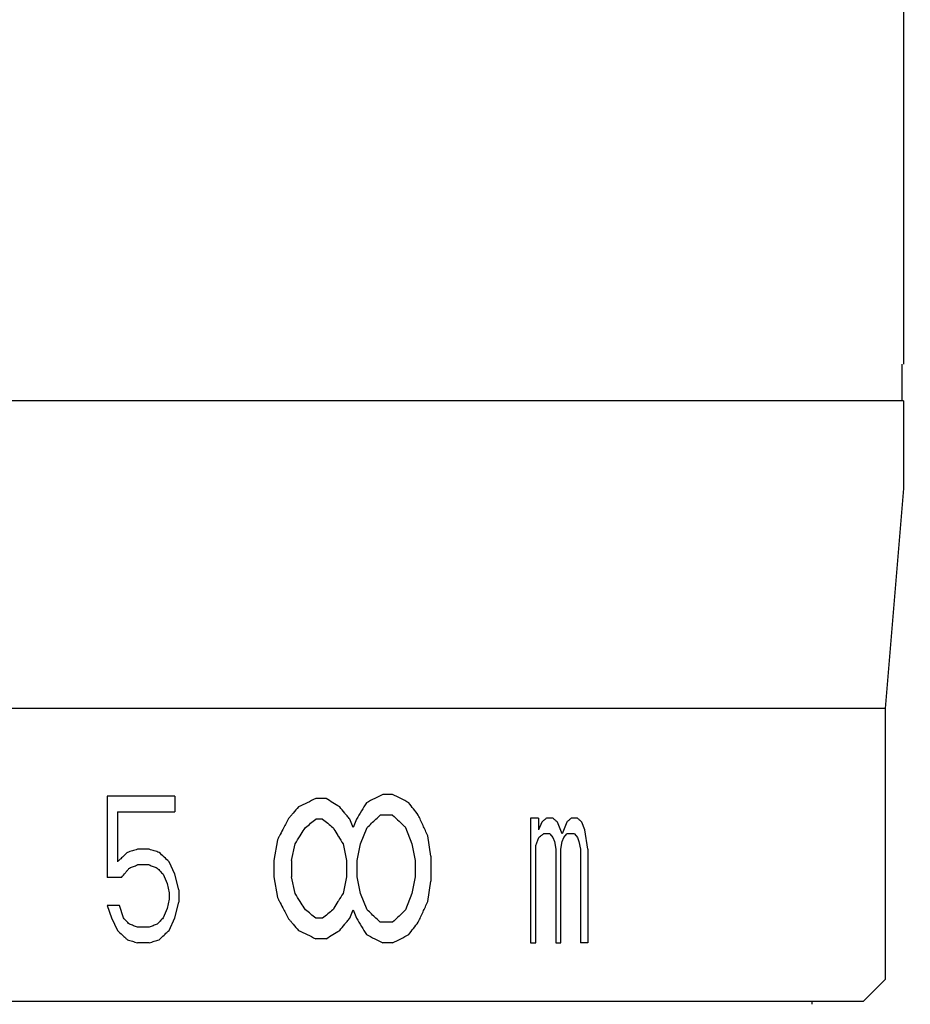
# Model space of a CAD drawing. Header units: millimetres. Extents: x 5506 to 8006, y 2083 to 4083.
# Tile 18 of 22: x 6211 to 6338, y 2976 to 3117. Entities that reach past the tile are written whole.
import ezdxf

# ---------------------------------------------------------------- set-up
doc = ezdxf.new("R2010")
doc.units = ezdxf.units.MM
doc.dimstyles.new('ISO-25', dxfattribs={"dimtxt": 2.5, "dimasz": 40, "dimexe": 30, "dimexo": 0.625, "dimtad": 1, "dimdec": 4, "dimdsep": 46, "dimlunit": 6, "dimtxsty": 'Standard', "dimcen": 2.5, "dimadec": 0, "dimazin": 0, "dimtfac": 1, "dimtdec": 4, "dimtmove": 0, "dimatfit": 3, "dimfxl": 1, "dimtolj": 1, "dimtzin": 0, "dimarcsym": 0})

# ---------------------------------------------------------------- blocks, each defined once
blk = doc.blocks.new('*D68')
at = {"color": 0, "lineweight": -2}
for p, q in [((6403.05, 3348.9), (6505.63, 3348.9)), ((6475.63, 3308.9), (6475.63, 2487.04)), ((6248.7, 2447.04), (6505.63, 2447.04))]:
    blk.add_line(p, q, dxfattribs=at)
at = {"color": 0}
for points in [[(6482.3, 3308.9), (6468.96, 3308.9), (6475.63, 3348.9)], [(6468.96, 2487.04), (6482.3, 2487.04), (6475.63, 2447.04)]]:
    blk.add_solid(points, dxfattribs=at)
at = {"layer": 'Defpoints', "color": 0}
for p in [(6402.43, 3348.9), (6248.08, 2447.04), (6475.63, 2447.04)]:
    blk.add_point(p, dxfattribs=at)
at = {"color": 0, "insert": (6450.01, 2897.97), "char_height": 2.5, "attachment_point": 5, "rotation": 90}
blk.add_mtext('\\A1;{\\H20x;85.9}', dxfattribs=at)

msp = doc.modelspace()

# ---------------------------------------------------------------- linework, layer by layer
for p, q in [((6337.329, 3138.89705), (6337.329, 3067.55127)), ((6337.119, 3067.55127), (6337.119, 3062.30127)), ((6337.329, 3062.30127), (5843.83101, 3062.30127)), ((6337.329, 3062.30127), (6337.329, 3049.70127)), ((6337.329, 3049.70127), (6334.704, 3018.20127)), ((6334.704, 3018.20127), (5846.454, 3018.20127)), ((6334.704, 3018.20127), (6334.704, 2979.35149)), ((6264.14011, 3005.86377), (6262.74141, 3005.86377)), ((6232.94022, 3005.60127), (6223.25595, 3005.60127)), ((6223.25595, 3005.60127), (6223.25595, 2993.98424)), ((6232.94022, 3005.60127), (6232.94022, 3003.36722)), ((6254.6041, 3005.27314), (6253.13161, 3005.27314)), ((6224.69984, 3003.36722), (6224.69984, 2996.21829)), ((6264.14011, 3002.91064), (6262.37008, 3002.91064)), ((6254.11447, 3002.32002), (6253.13161, 3002.32002)), ((6258.47768, 3001.13877), (6257.99774, 3002.32002)), ((6258.95639, 3002.32002), (6258.47768, 3001.13877)), ((6285.05782, 3002.47361), (6283.91221, 3002.47361)), ((6283.91221, 3002.47361), (6283.91221, 2984.60127)), ((6285.05782, 3002.47361), (6285.05782, 3000.79807)), ((6285.51282, 3001.9151), (6285.05782, 3000.79807)), ((6287.09064, 3002.47361), (6286.19183, 3002.47361)), ((6288.42477, 3000.23956), (6287.75982, 3001.9151)), ((6289.08547, 3001.9151), (6288.42477, 3000.23956)), ((6290.61049, 3002.47361), (6289.7419, 3002.47361)), ((6291.68549, 3000.79807), (6291.25693, 3001.9151)), ((6259.54491, 2998.77627), (6260.49162, 3001.13877)), ((6265.98725, 3001.13877), (6266.90314, 2998.77627)), ((6286.64217, 3000.23956), (6285.76944, 3000.23956)), ((6286.64217, 3000.23956), (6287.09064, 2999.68105)), ((6288.65677, 2999.68105), (6289.09391, 3000.23956)), ((6290.17715, 3000.23956), (6289.09391, 3000.23956)), ((6290.17715, 3000.23956), (6290.61049, 2999.68105)), ((6292.11213, 2998.00552), (6291.68549, 3000.79807)), ((6247.64168, 2999.36689), (6247.13563, 2996.41377)), ((6249.65436, 2996.41377), (6250.15463, 2998.77627)), ((6257.0342, 2998.77627), (6257.51658, 2996.41377)), ((6259.06971, 2996.41377), (6259.54491, 2998.77627)), ((6266.90314, 2998.77627), (6267.35915, 2996.41377)), ((6269.61973, 2997.00439), (6269.17022, 2999.95752)), ((6284.63791, 2998.56403), (6285.09192, 2999.68105)), ((6287.09064, 2999.68105), (6287.31417, 2999.12254)), ((6287.31417, 2999.12254), (6287.53723, 2998.00552)), ((6288.21773, 2998.00552), (6288.43749, 2999.12254)), ((6288.43749, 2999.12254), (6288.65677, 2999.68105)), ((6290.61049, 2999.68105), (6290.82645, 2999.12254)), ((6290.82645, 2999.12254), (6291.04193, 2998.00552)), ((6229.27497, 2998.00552), (6227.56747, 2998.00552)), ((6284.63791, 2984.60127), (6284.63791, 2998.56403)), ((6287.53723, 2998.00552), (6287.53723, 2984.60127)), ((6288.21773, 2984.60127), (6288.21773, 2998.00552)), ((6291.04193, 2998.00552), (6291.04193, 2984.60127)), ((6292.11213, 2998.00552), (6292.11213, 2984.60127)), ((6229.27497, 2995.77148), (6227.56747, 2995.77148)), ((6232.94022, 2994.43105), (6232.09861, 2996.21829)), ((6247.13563, 2996.41377), (6247.13563, 2994.05127)), ((6249.65436, 2996.41377), (6249.65436, 2994.05127)), ((6257.51658, 2996.41377), (6257.51658, 2994.05127)), ((6259.06971, 2994.05127), (6259.06971, 2996.41377)), ((6267.35915, 2996.41377), (6267.35915, 2994.05127)), ((6269.61973, 2997.00439), (6269.61973, 2993.46064)), ((6231.25446, 2994.43105), (6231.81751, 2993.09063)), ((6233.49988, 2992.19701), (6232.94022, 2994.43105)), ((6225.27552, 2993.98424), (6223.25595, 2993.98424)), ((6231.81751, 2993.09063), (6232.09861, 2991.7502)), ((6247.13563, 2994.05127), (6247.64168, 2991.09814)), ((6250.15463, 2991.68877), (6249.65436, 2994.05127)), ((6257.51658, 2994.05127), (6257.0342, 2991.68877)), ((6259.54491, 2991.68877), (6259.06971, 2994.05127)), ((6267.35915, 2994.05127), (6266.90314, 2991.68877)), ((6269.17022, 2990.50752), (6269.61973, 2993.46064)), ((6232.09861, 2991.7502), (6232.09861, 2990.85659)), ((6233.49988, 2992.19701), (6233.49988, 2990.40978)), ((6260.49162, 2989.32627), (6259.54491, 2991.68877)), ((6266.90314, 2991.68877), (6265.98725, 2989.32627)), ((6232.09861, 2990.85659), (6231.81751, 2989.51616)), ((6232.94022, 2988.17573), (6233.49988, 2990.40978)), ((6223.25595, 2989.96297), (6223.8343, 2988.17573)), ((6224.98781, 2989.96297), (6223.25595, 2989.96297)), ((6225.56296, 2988.17573), (6224.98781, 2989.96297)), ((6231.81751, 2989.51616), (6231.25446, 2988.17573)), ((6257.99774, 2988.14502), (6258.47768, 2989.32627)), ((6258.47768, 2989.32627), (6258.95639, 2988.14502)), ((6223.8343, 2988.17573), (6224.69984, 2986.3885)), ((6232.09861, 2986.3885), (6232.94022, 2988.17573)), ((6254.11447, 2988.14502), (6253.13161, 2988.14502)), ((6264.14011, 2987.55439), (6262.37008, 2987.55439)), ((6229.27497, 2986.83531), (6227.56747, 2986.83531)), ((6229.27497, 2984.60127), (6227.56747, 2984.60127)), ((6254.6041, 2985.19189), (6253.13161, 2985.19189)), ((6264.14011, 2984.60127), (6262.74141, 2984.60127)), ((6292.11213, 2984.60127), (6291.04193, 2984.60127)), ((6331.55384, 2976.20121), (6334.70406, 2979.35143)), ((6331.55378, 2976.20127), (5849.60613, 2976.20127)), ((6324.204, 2976.20127), (6324.204, 2975.7911))]:
    msp.add_line(p, q)
at = {"color": 0}
for p, q in [((6224.69984, 3003.36722), (6232.94022, 3003.36722)), ((6283.91221, 2984.60127), (6284.63791, 2984.60127)), ((6287.53723, 2984.60127), (6288.21773, 2984.60127))]:
    msp.add_line(p, q, dxfattribs=at)
for points, knots in [([(6262.74141, 3005.86377), (6262.35026, 3005.66636), (6261.56535, 3005.27157), (6260.77938, 3004.87887), (6260.3851, 3004.68252)], [0, 0, 0, 0, 1.314415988, 2.635821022, 2.635821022, 2.635821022, 2.635821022]), ([(6266.44584, 3004.68252), (6266.06316, 3004.87994), (6265.29514, 3005.27476), (6264.526, 3005.66743), (6264.14011, 3005.86377)], [0, 0, 0, 0, 1.2917973, 2.590704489, 2.590704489, 2.590704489, 2.590704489]), ([(6253.13161, 3005.27314), (6252.72009, 3005.07578), (6251.89459, 3004.68108), (6251.06817, 3004.28829), (6250.65373, 3004.09189)], [0, 0, 0, 0, 1.369191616, 2.745041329, 2.745041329, 2.745041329, 2.745041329]), ([(6256.5506, 3004.09189), (6256.22721, 3004.28913), (6255.57881, 3004.68359), (6254.92954, 3005.07662), (6254.6041, 3005.27314)], [0, 0, 0, 0, 1.13638098, 2.276889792, 2.276889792, 2.276889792, 2.276889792]), ([(6267.81386, 3002.91064), (6267.58665, 3003.20619), (6267.13125, 3003.79728), (6266.67463, 3004.38744), (6266.44584, 3004.68252)], [0, 0, 0, 0, 1.118379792, 2.238535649, 2.238535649, 2.238535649, 2.238535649]), ([(6264.14011, 3002.91064), (6264.44922, 3002.61575), (6265.0206, 3002.06918), (6265.59057, 3001.52114), (6265.85229, 3001.26889)], [0, 0, 0, 0, 1.281636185, 2.372111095, 2.372111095, 2.372111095, 2.372111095]), ([(6269.17022, 2999.95752), (6268.94506, 3000.44989), (6268.49374, 3001.43463), (6268.04081, 3002.41864), (6267.81386, 3002.91064)], [0, 0, 0, 0, 1.624246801, 3.249715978, 3.249715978, 3.249715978, 3.249715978]), ([(6251.64842, 3001.13877), (6251.89624, 3001.33543), (6252.39098, 3001.72874), (6252.88503, 3002.12292), (6253.13161, 3002.32002)], [0, 0, 0, 0, 0.949093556, 1.896103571, 1.896103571, 1.896103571, 1.896103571]), ([(6254.11447, 3002.32002), (6254.35931, 3002.12336), (6254.8481, 3001.73005), (6255.33618, 3001.33586), (6255.57977, 3001.13877)], [0, 0, 0, 0, 0.942123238, 1.882141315, 1.882141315, 1.882141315, 1.882141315]), ([(6291.25693, 3001.9151), (6291.14944, 3002.00827), (6290.93412, 3002.19462), (6290.71849, 3002.38061), (6290.61049, 3002.47361)], [0, 0, 0, 0, 0.4267371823, 0.8542885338, 0.8542885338, 0.8542885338, 0.8542885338]), ([(6250.15463, 2998.77627), (6250.40435, 2999.16982), (6250.8435, 2999.86313), (6251.28168, 3000.55706), (6251.47083, 3000.85701)], [0, 0, 0, 0, 1.39827682, 2.462088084, 2.462088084, 2.462088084, 2.462088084]), ([(6256.27865, 3000.00575), (6256.28855, 2999.98967), (6256.32104, 2999.93689), (6256.35353, 2999.88411), (6256.37612, 2999.8474)], [0, 0, 0, 0, 0.0566473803, 0.1859473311, 0.1859473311, 0.1859473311, 0.1859473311]), ([(6227.56747, 2998.00552), (6227.32937, 2997.93097), (6226.85261, 2997.78188), (6226.37575, 2997.6331), (6226.13703, 2997.55871)], [0, 0, 0, 0, 0.748486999, 1.498596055, 1.498596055, 1.498596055, 1.498596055]), ([(6230.69029, 2997.55871), (6230.45472, 2997.63326), (6229.983, 2997.78237), (6229.51117, 2997.93114), (6229.27497, 2998.00552)], [0, 0, 0, 0, 0.741254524, 1.484166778, 1.484166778, 1.484166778, 1.484166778]), ([(6226.42367, 2995.32467), (6226.61451, 2995.39908), (6226.99582, 2995.54789), (6227.37704, 2995.69695), (6227.56747, 2995.77148)], [0, 0, 0, 0, 0.614496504, 1.227978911, 1.227978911, 1.227978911, 1.227978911]), ([(6225.27552, 2993.98424), (6225.46716, 2994.20756), (6225.71347, 2994.49484), (6225.9596, 2994.78227), (6226.01432, 2994.84619)], [0, 0, 0, 0, 0.882815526, 1.135236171, 1.135236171, 1.135236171, 1.135236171]), ([(6251.47083, 2989.60802), (6251.28168, 2989.90797), (6250.8435, 2990.6019), (6250.40435, 2991.29521), (6250.15463, 2991.68877)], [0, 0, 0, 0, 1.063811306, 2.462088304, 2.462088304, 2.462088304, 2.462088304]), ([(6267.81386, 2987.55439), (6268.04081, 2988.04639), (6268.49374, 2989.0304), (6268.94506, 2990.01514), (6269.17022, 2990.50752)], [0, 0, 0, 0, 1.625469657, 3.249716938, 3.249716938, 3.249716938, 3.249716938]), ([(6253.13161, 2988.14502), (6252.88503, 2988.34211), (6252.39098, 2988.73629), (6251.89624, 2989.12961), (6251.64842, 2989.32627)], [0, 0, 0, 0, 0.947009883, 1.896103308, 1.896103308, 1.896103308, 1.896103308]), ([(6255.57977, 2989.32627), (6255.33618, 2989.12917), (6254.8481, 2988.73498), (6254.35931, 2988.34167), (6254.11447, 2988.14502)], [0, 0, 0, 0, 0.940017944, 1.88214105, 1.88214105, 1.88214105, 1.88214105]), ([(6265.85229, 2989.19614), (6265.59057, 2988.94389), (6265.0206, 2988.39586), (6264.44922, 2987.84928), (6264.14011, 2987.55439)], [0, 0, 0, 0, 1.090474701, 2.372110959, 2.372110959, 2.372110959, 2.372110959]), ([(6231.25446, 2988.17573), (6231.11351, 2988.02675), (6230.9494, 2987.85341), (6230.78521, 2987.68014), (6230.7621, 2987.65575)], [0, 0, 0, 0, 0.6152946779, 0.7160998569, 0.7160998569, 0.7160998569, 0.7160998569]), ([(6266.44584, 2985.78252), (6266.67463, 2986.07759), (6267.13125, 2986.66775), (6267.58665, 2987.25884), (6267.81386, 2987.55439)], [0, 0, 0, 0, 1.120155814, 2.238535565, 2.238535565, 2.238535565, 2.238535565]), ([(6227.56747, 2986.83531), (6227.37704, 2986.90984), (6226.99582, 2987.0589), (6226.61451, 2987.20771), (6226.42367, 2987.28212)], [0, 0, 0, 0, 0.613482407, 1.227978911, 1.227978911, 1.227978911, 1.227978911]), ([(6250.65373, 2986.37314), (6251.06817, 2986.17674), (6251.89459, 2985.78395), (6252.72009, 2985.38925), (6253.13161, 2985.19189)], [0, 0, 0, 0, 1.375849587, 2.745041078, 2.745041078, 2.745041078, 2.745041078]), ([(6254.6041, 2985.19189), (6254.92954, 2985.38841), (6255.57881, 2985.78145), (6256.22721, 2986.17591), (6256.5506, 2986.37314)], [0, 0, 0, 0, 1.140508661, 2.27688949, 2.27688949, 2.27688949, 2.27688949]), ([(6226.13703, 2985.04807), (6226.37575, 2984.97369), (6226.85261, 2984.82491), (6227.32937, 2984.67582), (6227.56747, 2984.60127)], [0, 0, 0, 0, 0.750109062, 1.498596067, 1.498596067, 1.498596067, 1.498596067]), ([(6229.27497, 2984.60127), (6229.51117, 2984.67565), (6229.983, 2984.82442), (6230.45472, 2984.97352), (6230.69029, 2985.04807)], [0, 0, 0, 0, 0.74291226, 1.48416679, 1.48416679, 1.48416679, 1.48416679]), ([(6260.3851, 2985.78252), (6260.77938, 2985.58616), (6261.56535, 2985.19346), (6262.35026, 2984.79867), (6262.74141, 2984.60127)], [0, 0, 0, 0, 1.321404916, 2.635820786, 2.635820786, 2.635820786, 2.635820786]), ([(6264.14011, 2984.60127), (6264.526, 2984.79761), (6265.29514, 2985.19027), (6266.06316, 2985.5851), (6266.44584, 2985.78252)], [0, 0, 0, 0, 1.298907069, 2.590704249, 2.590704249, 2.590704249, 2.590704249])]:
    msp.add_open_spline(points, degree=3, knots=knots)
for points in [[(6260.3851, 3004.68252), (6260.14779, 3004.28856), (6259.91013, 3003.89481), (6259.67214, 3003.50127)], [(6249.61494, 3002.86417), (6249.5665, 3002.80705), (6249.51805, 3002.74995), (6249.46959, 3002.69285)], [(6249.90464, 3003.20595), (6249.80811, 3003.09199), (6249.71155, 3002.97806), (6249.61494, 3002.86417)], [(6250.65373, 3004.09189), (6250.40429, 3003.79636), (6250.15459, 3003.50105), (6249.90464, 3003.20595)], [(6257.27554, 3003.20595), (6257.03417, 3003.50149), (6256.79252, 3003.7968), (6256.5506, 3004.09189)], [(6257.61113, 3002.7947), (6257.49933, 3002.93183), (6257.38747, 3003.06892), (6257.27554, 3003.20595)], [(6259.67214, 3003.50127), (6259.43389, 3003.10731), (6259.19531, 3002.71356), (6258.95639, 3002.32002)], [(6261.11999, 3001.72939), (6261.53738, 3002.1224), (6261.95408, 3002.51615), (6262.37008, 3002.91064)], [(6249.15293, 3002.32002), (6248.90183, 3001.82765), (6248.65039, 3001.33547), (6248.3986, 3000.84345)], [(6249.46959, 3002.69285), (6249.36408, 3002.56853), (6249.25853, 3002.44426), (6249.15293, 3002.32002)], [(6257.99774, 3002.32002), (6257.86895, 3002.47831), (6257.74008, 3002.63653), (6257.61113, 3002.7947)], [(6260.49162, 3001.13877), (6260.70125, 3001.33546), (6260.9107, 3001.53233), (6261.11999, 3001.72939)], [(6285.85285, 3002.19435), (6285.73958, 3002.10118), (6285.62623, 3002.00809), (6285.51282, 3001.9151)], [(6286.19183, 3002.47361), (6286.07891, 3002.38043), (6285.96591, 3002.28735), (6285.85285, 3002.19435)], [(6287.42576, 3002.19435), (6287.31412, 3002.28752), (6287.20242, 3002.38061), (6287.09064, 3002.47361)], [(6287.75982, 3001.9151), (6287.64854, 3002.00827), (6287.53718, 3002.10135), (6287.42576, 3002.19435)], [(6289.41422, 3002.19435), (6289.30471, 3002.10118), (6289.19513, 3002.00809), (6289.08547, 3001.9151)], [(6289.7419, 3002.47361), (6289.63275, 3002.38043), (6289.52352, 3002.28735), (6289.41422, 3002.19435)], [(6248.3986, 3000.84345), (6248.2409, 3000.53529), (6248.08307, 3000.2272), (6247.9251, 2999.91918)], [(6251.47083, 3000.85701), (6251.53004, 3000.95092), (6251.58924, 3001.04484), (6251.64842, 3001.13877)], [(6255.57977, 3001.13877), (6255.62602, 3001.06392), (6255.67226, 3000.98906), (6255.71849, 3000.9142)], [(6255.71849, 3000.9142), (6255.9054, 3000.6115), (6256.09212, 3000.30869), (6256.27865, 3000.00575)], [(6265.85229, 3001.26889), (6265.89729, 3001.22553), (6265.94227, 3001.18215), (6265.98725, 3001.13877)], [(6285.09192, 2999.68105), (6285.24276, 2999.80501), (6285.39348, 2999.92913), (6285.54407, 3000.05339)], [(6285.54407, 3000.05339), (6285.56961, 3000.07448), (6285.59516, 3000.09556), (6285.6207, 3000.11665)], [(6285.6207, 3000.11665), (6285.67029, 3000.15761), (6285.71988, 3000.19858), (6285.76944, 3000.23956)], [(6247.85347, 2999.77954), (6247.7829, 2999.64198), (6247.7123, 2999.50443), (6247.64168, 2999.36689)], [(6247.9251, 2999.91918), (6247.90123, 2999.87263), (6247.87735, 2999.82609), (6247.85347, 2999.77954)], [(6256.37612, 2999.8474), (6256.59575, 2999.49052), (6256.81511, 2999.13348), (6257.0342, 2998.77627)], [(6225.85211, 2997.29248), (6225.70788, 2997.15777), (6225.5636, 2997.02311), (6225.41928, 2996.8885)], [(6226.00973, 2997.43973), (6225.9572, 2997.39064), (6225.90466, 2997.34155), (6225.85211, 2997.29248)], [(6226.13703, 2997.55871), (6226.0946, 2997.51905), (6226.05217, 2997.47938), (6226.00973, 2997.43973)], [(6231.39533, 2996.8885), (6231.16045, 2997.11205), (6230.92544, 2997.33545), (6230.69029, 2997.55871)], [(6225.02047, 2996.51679), (6224.91362, 2996.41726), (6224.80674, 2996.31776), (6224.69984, 2996.21829)], [(6225.17714, 2996.66276), (6225.12492, 2996.61409), (6225.0727, 2996.56544), (6225.02047, 2996.51679)], [(6225.41928, 2996.8885), (6225.33858, 2996.81324), (6225.25787, 2996.73799), (6225.17714, 2996.66276)], [(6229.27497, 2995.77148), (6229.46398, 2995.69707), (6229.65297, 2995.62261), (6229.84193, 2995.54807)], [(6232.09861, 2996.21829), (6231.86432, 2996.44184), (6231.6299, 2996.66524), (6231.39533, 2996.8885)], [(6226.01432, 2994.84619), (6226.05504, 2994.89375), (6226.09575, 2994.94132), (6226.13647, 2994.9889)], [(6226.13647, 2994.9889), (6226.23222, 2995.1008), (6226.32796, 2995.21272), (6226.42367, 2995.32467)], [(6229.84193, 2995.54807), (6230.03057, 2995.47367), (6230.21919, 2995.3992), (6230.40778, 2995.32467)], [(6230.40778, 2995.32467), (6230.54905, 2995.17579), (6230.69027, 2995.02685), (6230.83143, 2994.87786)], [(6230.83143, 2994.87786), (6230.9725, 2994.72898), (6231.11351, 2994.58004), (6231.25446, 2994.43105)], [(6257.0342, 2991.68877), (6256.81511, 2991.33155), (6256.59575, 2990.97451), (6256.37612, 2990.61763)], [(6247.64168, 2991.09814), (6247.7123, 2990.9606), (6247.7829, 2990.82305), (6247.85347, 2990.68549)], [(6247.85347, 2990.68549), (6247.87735, 2990.63895), (6247.90123, 2990.5924), (6247.9251, 2990.54585)], [(6247.9251, 2990.54585), (6248.08307, 2990.23783), (6248.2409, 2989.92974), (6248.3986, 2989.62158)], [(6256.30835, 2990.50752), (6256.11194, 2990.18849), (6255.91532, 2989.8696), (6255.71849, 2989.55084)], [(6256.37612, 2990.61763), (6256.35353, 2990.58092), (6256.33094, 2990.54422), (6256.30835, 2990.50752)], [(6248.3986, 2989.62158), (6248.65039, 2989.12957), (6248.90183, 2988.63738), (6249.15293, 2988.14502)], [(6251.64842, 2989.32627), (6251.58924, 2989.4202), (6251.53004, 2989.51411), (6251.47083, 2989.60802)], [(6255.71849, 2989.55084), (6255.67226, 2989.47597), (6255.62602, 2989.40112), (6255.57977, 2989.32627)], [(6261.11999, 2988.73564), (6260.9107, 2988.9327), (6260.70125, 2989.12958), (6260.49162, 2989.32627)], [(6261.74615, 2988.14502), (6261.5376, 2988.34208), (6261.32888, 2988.53895), (6261.11999, 2988.73564)], [(6265.98725, 2989.32627), (6265.94227, 2989.28288), (6265.89729, 2989.2395), (6265.85229, 2989.19614)], [(6225.99362, 2987.72893), (6225.85012, 2987.87791), (6225.70657, 2988.02685), (6225.56296, 2988.17573)], [(6226.42367, 2987.28212), (6226.28037, 2987.4311), (6226.13702, 2987.58004), (6225.99362, 2987.72893)], [(6230.61776, 2987.50349), (6230.54778, 2987.42969), (6230.47779, 2987.3559), (6230.40778, 2987.28212)], [(6230.7621, 2987.65575), (6230.71399, 2987.60499), (6230.66588, 2987.55424), (6230.61776, 2987.50349)], [(6249.15293, 2988.14502), (6249.25853, 2988.02078), (6249.36408, 2987.8965), (6249.46959, 2987.77218)], [(6249.46959, 2987.77218), (6249.51805, 2987.71509), (6249.5665, 2987.65798), (6249.61494, 2987.60087)], [(6249.61494, 2987.60087), (6249.71155, 2987.48697), (6249.80811, 2987.37304), (6249.90464, 2987.25908)], [(6257.27554, 2987.25908), (6257.38747, 2987.39612), (6257.49933, 2987.5332), (6257.61113, 2987.67034)], [(6257.61113, 2987.67034), (6257.74008, 2987.8285), (6257.86895, 2987.98672), (6257.99774, 2988.14502)], [(6258.95639, 2988.14502), (6259.19531, 2987.75147), (6259.43389, 2987.35772), (6259.67214, 2986.96377)], [(6262.37008, 2987.55439), (6262.16227, 2987.75145), (6261.9543, 2987.94833), (6261.74615, 2988.14502)], [(6224.69984, 2986.3885), (6224.93978, 2986.16523), (6225.17959, 2985.94183), (6225.41928, 2985.71829)], [(6229.84193, 2987.05871), (6229.65297, 2986.98418), (6229.46398, 2986.90971), (6229.27497, 2986.83531)], [(6230.40778, 2987.28212), (6230.21919, 2987.20759), (6230.03057, 2987.13312), (6229.84193, 2987.05871)], [(6231.39533, 2985.71829), (6231.4832, 2985.80193), (6231.57106, 2985.88559), (6231.6589, 2985.96926)], [(6231.6589, 2985.96926), (6231.80552, 2986.10895), (6231.95209, 2986.2487), (6232.09861, 2986.3885)], [(6249.90464, 2987.25908), (6250.15459, 2986.96398), (6250.40429, 2986.66867), (6250.65373, 2986.37314)], [(6256.5506, 2986.37314), (6256.79252, 2986.66823), (6257.03417, 2986.96354), (6257.27554, 2987.25908)], [(6259.67214, 2986.96377), (6259.91013, 2986.57022), (6260.14779, 2986.17647), (6260.3851, 2985.78252)], [(6225.41928, 2985.71829), (6225.5636, 2985.58368), (6225.70788, 2985.44902), (6225.85211, 2985.31431)], [(6225.85211, 2985.31431), (6225.90466, 2985.26523), (6225.9572, 2985.21615), (6226.00973, 2985.16706)], [(6226.00973, 2985.16706), (6226.05217, 2985.1274), (6226.0946, 2985.08774), (6226.13703, 2985.04807)], [(6230.69029, 2985.04807), (6230.92544, 2985.27133), (6231.16045, 2985.49474), (6231.39533, 2985.71829)]]:
    msp.add_open_spline(points, degree=3)

# ---------------------------------------------------------------- dimensions: what is measured, and where the dimension line sits
dim = msp.add_linear_dim(base=(6475.63102, 2447.0447), p1=(6402.42624, 3348.89705), p2=(6248.079, 2447.0447), angle=90, text='{\\H20x;85.9}', dimstyle='ISO-25', override={"dimdec": 2, "dimtxsty": 'Standard'}, dxfattribs=at)
dim.commit()
dim.dimension.update_dxf_attribs({"geometry": '*D68', "text_midpoint": (6450.00602, 2897.97087)})

doc.saveas('drawing.dxf')
